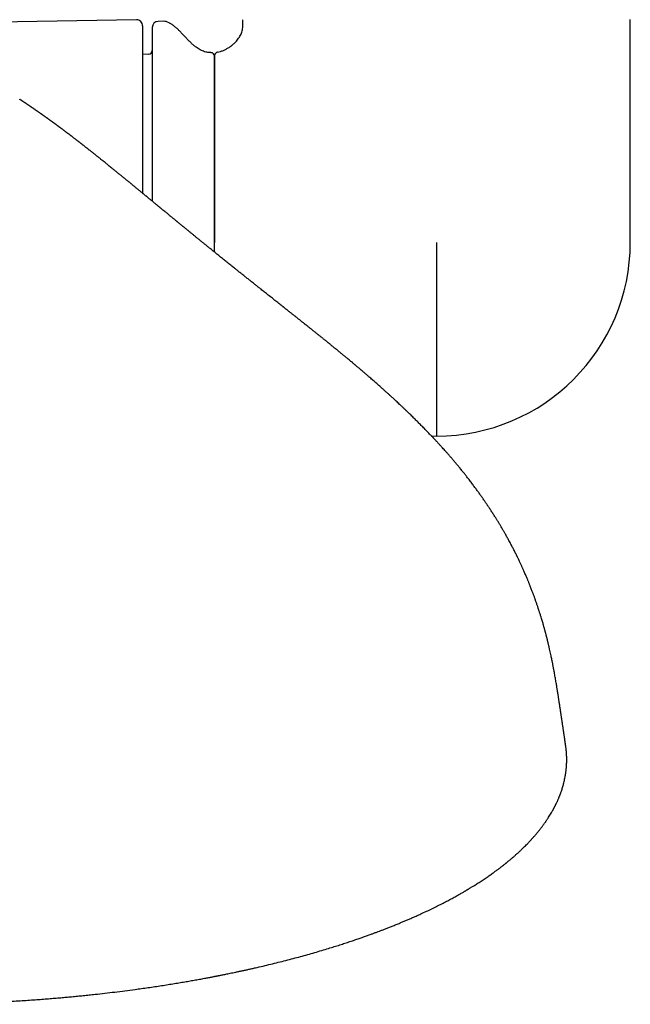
# Model space of a CAD drawing. Header units: millimetres. Extents: x 8 to 839, y 12 to 1644.
# Tile 4 of 21: x 384 to 435, y 652 to 734. Entities that reach past the tile are written whole.
import ezdxf

# ---------------------------------------------------------------- set-up
doc = ezdxf.new("R2010")
doc.units = ezdxf.units.MM

msp = doc.modelspace()

# ---------------------------------------------------------------- linework, layer by layer
at = {"color": 7, "linetype": 'Continuous', "lineweight": 30}
for p, q in [((394.118, 733.897), (364.109, 733.374)), ((394.627, 733.398), (394.627, 719.443)), ((396.339, 733.781), (395.918, 733.774)), ((402.977, 733.34), (402.977, 733.912)), ((435.277, 715.34), (435.277, 733.915)), ((395.137, 731.03), (394.627, 731.012)), ((400.627, 715.34), (400.627, 730.862)), ((400.627, 714.526), (400.627, 715.34)), ((419.127, 715.34), (419.127, 699.19)), ((418.708, 699.198), (419.127, 699.19))]:
    msp.add_line(p, q, dxfattribs=at)
for centre, radius, start, end in [((394.127, 733.398), 0.5, 0, 91), ((395.927, 733.274), 0.5, 91, 180), ((396.356, 732.781), 1, 61.78971, 91), ((395.127, 731.33), 0.3, 272, 0), ((400.327, 730.862), 0.3, 0, 90.84118), ((419.127, 715.34), 16.15, 270, 0)]:
    msp.add_arc(centre, radius, start, end, dxfattribs=at)
for points, knots in [([(395.427, 733.274), (395.427, 733.272), (395.427, 733.269), (395.427, 733.246), (395.427, 733.208), (395.427, 733.154), (395.427, 733.085), (395.427, 732.999), (395.427, 732.904), (395.427, 732.801), (395.427, 732.696), (395.427, 732.58), (395.427, 732.455), (395.427, 732.319), (395.427, 732.173), (395.427, 731.997), (395.427, 731.786), (395.427, 731.536), (395.427, 731.267), (395.427, 730.981), (395.427, 730.676), (395.427, 730.329), (395.427, 729.937), (395.427, 729.494), (395.427, 729.028), (395.427, 728.538), (395.427, 728.053), (395.427, 727.58), (395.427, 727.122), (395.427, 726.65), (395.427, 726.165), (395.427, 725.667), (395.427, 725.183), (395.427, 724.717), (395.427, 724.272), (395.427, 723.82), (395.427, 723.361), (395.427, 722.895), (395.427, 722.422), (395.427, 721.952), (395.427, 721.487), (395.427, 721.027), (395.427, 720.563), (395.427, 720.096), (395.427, 719.625), (395.427, 719.188), (395.427, 718.906), (395.427, 718.783)], [0, 0, 0, 0, 0.0212836, 0.0425295, 0.063756, 0.0849813, 0.1062237, 0.1275014, 0.1497566, 0.1674613, 0.1851461, 0.2028214, 0.2204978, 0.2381858, 0.2558961, 0.2736391, 0.2981265, 0.3225606, 0.3469692, 0.3713802, 0.3958214, 0.4203206, 0.4503252, 0.4802565, 0.5101656, 0.5401038, 0.5701223, 0.5951332, 0.6200872, 0.6450139, 0.6699431, 0.6949044, 0.7199273, 0.7409207, 0.761872, 0.7827987, 0.8037184, 0.8246486, 0.8456069, 0.8666106, 0.8863573, 0.9060682, 0.9257578, 0.9454407, 0.9651316, 0.9848449, 1, 1, 1, 1]), ([(400.323, 731.164), (400.271, 731.164), (400.155, 731.164), (399.977, 731.191), (399.79, 731.24), (399.609, 731.31), (399.433, 731.396), (399.262, 731.498), (399.075, 731.628), (398.874, 731.789), (398.661, 731.982), (398.455, 732.184), (398.253, 732.394), (398.054, 732.607), (397.856, 732.817), (397.657, 733.02), (397.455, 733.212), (397.246, 733.389), (397.039, 733.543), (396.895, 733.624), (396.828, 733.661)], [0, 0, 0, 0, 0.034971, 0.079035, 0.122795, 0.166729, 0.211171, 0.256313, 0.302228, 0.366558, 0.431997, 0.498046, 0.564074, 0.630811, 0.696626, 0.761326, 0.82478, 0.88698, 0.948112, 1, 1, 1, 1]), ([(400.87, 731.202), (400.952, 731.22), (401.118, 731.258), (401.361, 731.349), (401.6, 731.462), (401.831, 731.598), (402.051, 731.754), (402.257, 731.927), (402.431, 732.103), (402.575, 732.276), (402.691, 732.442), (402.79, 732.613), (402.871, 732.79), (402.93, 732.971), (402.969, 733.155), (402.974, 733.279), (402.977, 733.34)], [0, 0, 0, 0, 0.078362, 0.159055, 0.241548, 0.325196, 0.409298, 0.493145, 0.576067, 0.640198, 0.703174, 0.764854, 0.825196, 0.884295, 0.94241, 1, 1, 1, 1]), ([(400.87, 731.202), (400.845, 731.195), (400.795, 731.181), (400.729, 731.137), (400.673, 731.074), (400.634, 730.995), (400.629, 730.936), (400.627, 730.907)], [0, 0, 0, 0, 0.183799, 0.37612, 0.5706, 0.793141, 1, 1, 1, 1]), ([(400.627, 730.907), (400.627, 730.905), (400.627, 730.9), (400.627, 730.863), (400.627, 730.805), (400.627, 730.723), (400.627, 730.619), (400.627, 730.493), (400.627, 730.341), (400.627, 730.159), (400.627, 729.946), (400.627, 729.707), (400.627, 729.444), (400.627, 729.155), (400.627, 728.842), (400.627, 728.506), (400.627, 728.146), (400.627, 727.764), (400.627, 727.362), (400.627, 726.943), (400.627, 726.506), (400.627, 726.05), (400.627, 725.573), (400.627, 725.075), (400.627, 724.557), (400.627, 724.023), (400.627, 723.474), (400.627, 722.914), (400.627, 722.344), (400.627, 721.766), (400.627, 721.176), (400.627, 720.573), (400.627, 719.957), (400.627, 719.328), (400.627, 718.692), (400.627, 718.05), (400.627, 717.404), (400.627, 716.754), (400.627, 716.318), (400.627, 716.101)], [0, 0, 0, 0, 0.025081, 0.050166, 0.075254, 0.100344, 0.125435, 0.150526, 0.175616, 0.203215, 0.230814, 0.258412, 0.28601, 0.313608, 0.341205, 0.368802, 0.396399, 0.423996, 0.451593, 0.478697, 0.505801, 0.532904, 0.560008, 0.587605, 0.615201, 0.642798, 0.670394, 0.697991, 0.725094, 0.752198, 0.779301, 0.806405, 0.834061, 0.861718, 0.889374, 0.917031, 0.944687, 0.972344, 1, 1, 1, 1]), ([(428.492, 681.67), (428.483, 681.71), (428.466, 681.785), (428.442, 681.887), (428.422, 681.971), (428.404, 682.044), (428.388, 682.112), (428.371, 682.182), (428.353, 682.255), (428.335, 682.327), (428.318, 682.394), (428.303, 682.452), (428.289, 682.507), (428.273, 682.57), (428.253, 682.649), (428.224, 682.759), (428.19, 682.887), (428.152, 683.027), (428.117, 683.155), (428.083, 683.276), (428.052, 683.387), (428.018, 683.506), (427.978, 683.643), (427.93, 683.805), (427.876, 683.986), (427.825, 684.151), (427.779, 684.299), (427.74, 684.421), (427.703, 684.539), (427.668, 684.644), (427.638, 684.737), (427.607, 684.83), (427.574, 684.929), (427.538, 685.037), (427.498, 685.152), (427.456, 685.277), (427.412, 685.403), (427.371, 685.516), (427.335, 685.62), (427.298, 685.722), (427.258, 685.832), (427.218, 685.939), (427.183, 686.033), (427.147, 686.132), (427.104, 686.245), (427.052, 686.382), (426.996, 686.526), (426.946, 686.652), (426.904, 686.759), (426.867, 686.851), (426.827, 686.95), (426.788, 687.048), (426.745, 687.152), (426.699, 687.263), (426.646, 687.388), (426.59, 687.521), (426.529, 687.665), (426.466, 687.809), (426.406, 687.945), (426.354, 688.063), (426.308, 688.167), (426.265, 688.261), (426.224, 688.352), (426.179, 688.45), (426.128, 688.56), (426.071, 688.682), (426.009, 688.813), (425.952, 688.934), (425.902, 689.036), (425.864, 689.114), (425.83, 689.185), (425.796, 689.254), (425.75, 689.348), (425.688, 689.471), (425.614, 689.619), (425.54, 689.763), (425.471, 689.899), (425.402, 690.03), (425.33, 690.168), (425.25, 690.317), (425.169, 690.468), (425.088, 690.616), (425.011, 690.757), (424.931, 690.899), (424.836, 691.069), (424.722, 691.268), (424.59, 691.495), (424.455, 691.723), (424.342, 691.911), (424.252, 692.058), (424.187, 692.165), (424.123, 692.268), (424.056, 692.375), (423.982, 692.494), (423.901, 692.622), (423.816, 692.755), (423.731, 692.886), (423.647, 693.016), (423.566, 693.139), (423.494, 693.247), (423.435, 693.335), (423.387, 693.407), (423.343, 693.472), (423.296, 693.543), (423.241, 693.623), (423.149, 693.758), (423.019, 693.945), (422.854, 694.181), (422.684, 694.419), (422.507, 694.664), (422.317, 694.922), (422.111, 695.198), (421.888, 695.492), (421.678, 695.764), (421.485, 696.009), (421.313, 696.225), (421.133, 696.448), (420.947, 696.676), (420.757, 696.905), (420.571, 697.126), (420.389, 697.34), (420.214, 697.543), (420.047, 697.735), (419.893, 697.908), (419.754, 698.064), (419.64, 698.191), (419.549, 698.292), (419.475, 698.373), (419.401, 698.455), (419.33, 698.533), (419.262, 698.606), (419.199, 698.675), (419.131, 698.748), (419.063, 698.821), (419.002, 698.886), (418.953, 698.939), (418.917, 698.977), (418.886, 699.01), (418.853, 699.045), (418.804, 699.096), (418.738, 699.167), (418.65, 699.259), (418.489, 699.428), (418.264, 699.661), (417.986, 699.944), (417.723, 700.21), (417.465, 700.468), (417.204, 700.725), (416.995, 700.93), (416.845, 701.075), (416.764, 701.153), (416.7, 701.215), (416.655, 701.259), (416.619, 701.294), (416.581, 701.33), (416.528, 701.38), (416.46, 701.446), (416.352, 701.549), (416.214, 701.68), (416.055, 701.83), (415.907, 701.968), (415.771, 702.095), (415.645, 702.211), (415.53, 702.317), (415.425, 702.415), (415.328, 702.504), (415.238, 702.586), (415.153, 702.664), (415.075, 702.734), (415.004, 702.799), (414.938, 702.858), (414.877, 702.914), (414.814, 702.97), (414.748, 703.029), (414.675, 703.096), (414.591, 703.17), (414.495, 703.257), (414.385, 703.354), (414.264, 703.461), (414.083, 703.621), (413.853, 703.824), (413.597, 704.047), (413.375, 704.239), (413.185, 704.403), (413.008, 704.555), (412.855, 704.685), (412.725, 704.796), (412.616, 704.889), (412.517, 704.973), (412.435, 705.042), (412.371, 705.096), (412.317, 705.141), (412.26, 705.19), (412.19, 705.248), (412.096, 705.327), (411.975, 705.428), (411.83, 705.549), (411.654, 705.695), (411.455, 705.861), (411.232, 706.044), (411.005, 706.231), (410.775, 706.419), (410.583, 706.576), (410.435, 706.696), (410.338, 706.775), (410.257, 706.841), (410.195, 706.891), (410.15, 706.928), (410.117, 706.955), (410.079, 706.985), (410.033, 707.022), (409.974, 707.07), (409.907, 707.124), (409.832, 707.185), (409.754, 707.248), (409.676, 707.311), (409.594, 707.377), (409.508, 707.446), (409.424, 707.514), (409.35, 707.573), (409.291, 707.62), (409.237, 707.664), (409.175, 707.714), (409.096, 707.777), (409.002, 707.852), (408.901, 707.933), (408.799, 708.015), (408.701, 708.093), (408.606, 708.169), (408.515, 708.242), (408.43, 708.31), (408.353, 708.371), (408.287, 708.423), (408.232, 708.467), (408.183, 708.506), (408.13, 708.549), (408.066, 708.6), (407.991, 708.659), (407.912, 708.722), (407.833, 708.784), (407.758, 708.844), (407.672, 708.912), (407.578, 708.987), (407.48, 709.065), (407.405, 709.125), (407.352, 709.166), (407.314, 709.197), (407.271, 709.231), (407.214, 709.277), (407.14, 709.335), (407.058, 709.4), (406.974, 709.467), (406.896, 709.529), (406.823, 709.586), (406.757, 709.639), (406.693, 709.689), (406.633, 709.737), (406.575, 709.783), (406.524, 709.823), (406.479, 709.859), (406.434, 709.895), (406.384, 709.934), (406.322, 709.983), (406.254, 710.037), (406.185, 710.092), (406.12, 710.143), (405.97, 710.262), (405.744, 710.441), (405.426, 710.693), (405.112, 710.941), (404.797, 711.191), (404.569, 711.372), (404.422, 711.489), (404.346, 711.549), (404.268, 711.611), (404.181, 711.68), (404.084, 711.757), (403.977, 711.843), (403.851, 711.943), (403.72, 712.047), (403.591, 712.15), (403.471, 712.245), (403.354, 712.338), (403.235, 712.433), (403.114, 712.529), (402.989, 712.629), (402.863, 712.73), (402.743, 712.825), (402.636, 712.911), (402.541, 712.987), (402.455, 713.056), (402.366, 713.127), (402.266, 713.207), (402.138, 713.31), (401.986, 713.432), (401.821, 713.564), (401.666, 713.688), (401.518, 713.808), (401.368, 713.928), (401.209, 714.057), (401.049, 714.185), (400.893, 714.311), (400.739, 714.436), (400.585, 714.56), (400.437, 714.68), (400.314, 714.779), (400.208, 714.865), (400.114, 714.942), (400.016, 715.021), (399.922, 715.097), (399.834, 715.169), (399.749, 715.238), (399.669, 715.303), (399.596, 715.362), (399.526, 715.419), (399.451, 715.48), (399.372, 715.544), (399.28, 715.619), (399.181, 715.7), (399.077, 715.784), (398.984, 715.86), (398.9, 715.929), (398.815, 715.998), (398.724, 716.072), (398.627, 716.152), (398.525, 716.236), (398.422, 716.32), (398.324, 716.4), (398.233, 716.474), (398.149, 716.543), (398.077, 716.602), (398.014, 716.654), (397.958, 716.7), (397.894, 716.752), (397.82, 716.813), (397.738, 716.88), (397.662, 716.943), (397.598, 716.996), (397.547, 717.037), (397.5, 717.075), (397.453, 717.114), (397.402, 717.157), (397.336, 717.211), (397.261, 717.272), (397.176, 717.342), (397.094, 717.41), (397.013, 717.476), (396.933, 717.542), (396.858, 717.604), (396.789, 717.661), (396.725, 717.713), (396.66, 717.767), (396.591, 717.824), (396.526, 717.877), (396.47, 717.923), (396.424, 717.961), (396.377, 718), (396.323, 718.044), (396.265, 718.093), (396.205, 718.142), (396.151, 718.187), (396.104, 718.226), (396.063, 718.259), (396.024, 718.291), (395.98, 718.328), (395.928, 718.371), (395.873, 718.416), (395.815, 718.463), (395.756, 718.512), (395.693, 718.564), (395.63, 718.616), (395.569, 718.666), (395.506, 718.718), (395.435, 718.777), (395.351, 718.846), (395.265, 718.917), (395.186, 718.982), (395.118, 719.038), (395.06, 719.086), (395.01, 719.127), (394.961, 719.167), (394.907, 719.212), (394.845, 719.262), (394.786, 719.312), (394.731, 719.357), (394.678, 719.4), (394.622, 719.447), (394.553, 719.503), (394.475, 719.567), (394.389, 719.638), (394.301, 719.71), (394.205, 719.789), (394.103, 719.873), (394.003, 719.955), (393.914, 720.028), (393.834, 720.093), (393.757, 720.156), (393.68, 720.219), (393.611, 720.276), (393.544, 720.331), (393.478, 720.385), (393.405, 720.445), (393.332, 720.504), (393.264, 720.56), (393.201, 720.612), (393.135, 720.665), (393.063, 720.725), (392.984, 720.789), (392.905, 720.853), (392.82, 720.922), (392.726, 720.999), (392.623, 721.083), (392.522, 721.166), (392.425, 721.244), (392.333, 721.319), (392.232, 721.401), (392.118, 721.493), (391.988, 721.599), (391.858, 721.704), (391.732, 721.805), (391.614, 721.901), (391.49, 722), (391.364, 722.102), (391.252, 722.192), (391.16, 722.266), (391.084, 722.326), (391.012, 722.384), (390.936, 722.445), (390.855, 722.51), (390.763, 722.583), (390.669, 722.658), (390.578, 722.731), (390.493, 722.798), (390.422, 722.854), (390.359, 722.904), (390.302, 722.949), (390.243, 722.996), (390.185, 723.042), (390.131, 723.084), (390.081, 723.124), (390.027, 723.166), (389.969, 723.212), (389.902, 723.265), (389.828, 723.323), (389.755, 723.38), (389.686, 723.434), (389.628, 723.48), (389.576, 723.52), (389.528, 723.557), (389.481, 723.594), (389.433, 723.631), (389.382, 723.671), (389.33, 723.711), (389.277, 723.753), (389.226, 723.792), (389.18, 723.828), (389.126, 723.869), (389.064, 723.918), (388.986, 723.977), (388.905, 724.04), (388.824, 724.102), (388.75, 724.158), (388.691, 724.204), (388.644, 724.24), (388.602, 724.272), (388.552, 724.31), (388.496, 724.352), (388.44, 724.395), (388.39, 724.433), (388.341, 724.47), (388.291, 724.508), (388.235, 724.55), (388.174, 724.596), (388.115, 724.64), (388.061, 724.681), (388.016, 724.714), (387.976, 724.744), (387.939, 724.772), (387.901, 724.801), (387.859, 724.832), (387.813, 724.866), (387.766, 724.901), (387.723, 724.933), (387.686, 724.961), (387.655, 724.984), (387.626, 725.005), (387.598, 725.026), (387.567, 725.049), (387.531, 725.076), (387.491, 725.105), (387.45, 725.135), (387.412, 725.163), (387.378, 725.188), (387.346, 725.211), (387.318, 725.232), (387.288, 725.254), (387.258, 725.276), (387.226, 725.3), (387.191, 725.325), (387.155, 725.351), (387.121, 725.376), (387.092, 725.397), (387.063, 725.418), (387.029, 725.443), (386.988, 725.473), (386.946, 725.503), (386.904, 725.533), (386.866, 725.561), (386.829, 725.587), (386.798, 725.61), (386.769, 725.631), (386.739, 725.652), (386.705, 725.677), (386.668, 725.703), (386.633, 725.728), (386.603, 725.75), (386.574, 725.77), (386.544, 725.791), (386.509, 725.816), (386.468, 725.845), (386.422, 725.878), (386.37, 725.915), (386.321, 725.95), (386.28, 725.979), (386.251, 725.999), (386.226, 726.017), (386.202, 726.033), (386.175, 726.053), (386.143, 726.075), (386.109, 726.099), (386.074, 726.123), (386.041, 726.146), (386.011, 726.167), (385.984, 726.186), (385.957, 726.205), (385.927, 726.226), (385.894, 726.249), (385.857, 726.274), (385.812, 726.306), (385.761, 726.341), (385.707, 726.378), (385.661, 726.41), (385.621, 726.438), (385.585, 726.463), (385.551, 726.486), (385.52, 726.507), (385.489, 726.528), (385.457, 726.55), (385.419, 726.575), (385.377, 726.604), (385.33, 726.637), (385.277, 726.672), (385.223, 726.709), (385.168, 726.746), (385.114, 726.783), (385.06, 726.819), (385.008, 726.854), (384.962, 726.885), (384.921, 726.912), (384.882, 726.938), (384.844, 726.964), (384.81, 726.987), (384.779, 727.008), (384.75, 727.027), (384.72, 727.047), (384.694, 727.064), (384.669, 727.081), (384.647, 727.095), (384.627, 727.109), (384.608, 727.122), (384.593, 727.132), (384.582, 727.139), (384.573, 727.145), (384.564, 727.151), (384.554, 727.158), (384.541, 727.166), (384.527, 727.176), (384.51, 727.187), (384.495, 727.197), (384.48, 727.207), (384.468, 727.215), (384.457, 727.223), (384.447, 727.229), (384.438, 727.235), (384.429, 727.241), (384.42, 727.247), (384.413, 727.252), (384.408, 727.256), (384.404, 727.259), (384.399, 727.261), (384.395, 727.265), (384.389, 727.269), (384.384, 727.272), (384.382, 727.273)], [0, 0, 0, 0, 0.001539, 0.002849, 0.00393, 0.004798, 0.005652, 0.00655, 0.00749, 0.008452, 0.009332, 0.010054, 0.010662, 0.011457, 0.012495, 0.013715, 0.015698, 0.017465, 0.019136, 0.020699, 0.022144, 0.023468, 0.02535, 0.027469, 0.029815, 0.032413, 0.033944, 0.035626, 0.037191, 0.038557, 0.039755, 0.040873, 0.042213, 0.043617, 0.045128, 0.046782, 0.048534, 0.050101, 0.051265, 0.052617, 0.054163, 0.055637, 0.056856, 0.057897, 0.05956, 0.061385, 0.06338, 0.065303, 0.066425, 0.067648, 0.068997, 0.07039, 0.071597, 0.073207, 0.074867, 0.076659, 0.078578, 0.080706, 0.082506, 0.084124, 0.085505, 0.08675, 0.087951, 0.089255, 0.09077, 0.092451, 0.094266, 0.096166, 0.097445, 0.098477, 0.099407, 0.100362, 0.101362, 0.103273, 0.105493, 0.107505, 0.109313, 0.111127, 0.113026, 0.1151, 0.117379, 0.119388, 0.121353, 0.123345, 0.125422, 0.128566, 0.131839, 0.135116, 0.138321, 0.139944, 0.14149, 0.142917, 0.144414, 0.146146, 0.148067, 0.149996, 0.151911, 0.153814, 0.155676, 0.157285, 0.158593, 0.159551, 0.160437, 0.161472, 0.162658, 0.163983, 0.167443, 0.170935, 0.174461, 0.178053, 0.18191, 0.186069, 0.190534, 0.195303, 0.198514, 0.201848, 0.205303, 0.208879, 0.212557, 0.216084, 0.219381, 0.222742, 0.225825, 0.228629, 0.231156, 0.233407, 0.234817, 0.236092, 0.237358, 0.238832, 0.239866, 0.240984, 0.242186, 0.243458, 0.244568, 0.24543, 0.246045, 0.24648, 0.247047, 0.247785, 0.249011, 0.250531, 0.252347, 0.257421, 0.262181, 0.266626, 0.270881, 0.275266, 0.2798, 0.281421, 0.282773, 0.283846, 0.284641, 0.285038, 0.285646, 0.286517, 0.287653, 0.289055, 0.291867, 0.294497, 0.296924, 0.299148, 0.301169, 0.303088, 0.304781, 0.306343, 0.307812, 0.309188, 0.31047, 0.311595, 0.312641, 0.313639, 0.314593, 0.315678, 0.316811, 0.318152, 0.319702, 0.321462, 0.323431, 0.325503, 0.330152, 0.334464, 0.337708, 0.340728, 0.343523, 0.346093, 0.347955, 0.349677, 0.351259, 0.352643, 0.353534, 0.354274, 0.355161, 0.356253, 0.357549, 0.359558, 0.361902, 0.36435, 0.367748, 0.371216, 0.374757, 0.378376, 0.382036, 0.383822, 0.385353, 0.386629, 0.38765, 0.388271, 0.388735, 0.389213, 0.390026, 0.390885, 0.391949, 0.393163, 0.394381, 0.395593, 0.396798, 0.398212, 0.399598, 0.400755, 0.40163, 0.40235, 0.403306, 0.404534, 0.406034, 0.407676, 0.409265, 0.410799, 0.412277, 0.4137, 0.415062, 0.416275, 0.417301, 0.418142, 0.418859, 0.419626, 0.420627, 0.421858, 0.423135, 0.424362, 0.425538, 0.426663, 0.428421, 0.42999, 0.431293, 0.431935, 0.432484, 0.433103, 0.433992, 0.435179, 0.436574, 0.437903, 0.43914, 0.440285, 0.441339, 0.4423, 0.443312, 0.444224, 0.445039, 0.445755, 0.446386, 0.447176, 0.448148, 0.449313, 0.450438, 0.451469, 0.452432, 0.45762, 0.462317, 0.467773, 0.472851, 0.477672, 0.478959, 0.480105, 0.481402, 0.482828, 0.484395, 0.486201, 0.488153, 0.490647, 0.492719, 0.494623, 0.496655, 0.498557, 0.500622, 0.502765, 0.50491, 0.506993, 0.508866, 0.510397, 0.511828, 0.513294, 0.51496, 0.516966, 0.519895, 0.522833, 0.525565, 0.527981, 0.530583, 0.533436, 0.536406, 0.53902, 0.541761, 0.544641, 0.547281, 0.549747, 0.55128, 0.553044, 0.554852, 0.556599, 0.558164, 0.559695, 0.561276, 0.56259, 0.563712, 0.565134, 0.566702, 0.568129, 0.570218, 0.57225, 0.573911, 0.575445, 0.576964, 0.578699, 0.580584, 0.5825, 0.5845, 0.586425, 0.588129, 0.589678, 0.591251, 0.592284, 0.593321, 0.594506, 0.595972, 0.597647, 0.599279, 0.600425, 0.601388, 0.602234, 0.603158, 0.604172, 0.605254, 0.607036, 0.608613, 0.610272, 0.611922, 0.613412, 0.615058, 0.616362, 0.617584, 0.618857, 0.620274, 0.621746, 0.622763, 0.623648, 0.624536, 0.625632, 0.626891, 0.628101, 0.629237, 0.630217, 0.630982, 0.631693, 0.632608, 0.633743, 0.634929, 0.636013, 0.637273, 0.638527, 0.639867, 0.641151, 0.642321, 0.643769, 0.645603, 0.647521, 0.649171, 0.650566, 0.651792, 0.652863, 0.653714, 0.654877, 0.656313, 0.65762, 0.658698, 0.659822, 0.661003, 0.66231, 0.664238, 0.666042, 0.667908, 0.669972, 0.672296, 0.674645, 0.676578, 0.678229, 0.679984, 0.681746, 0.68342, 0.684696, 0.686252, 0.687968, 0.689676, 0.691256, 0.692683, 0.694026, 0.695812, 0.697748, 0.699551, 0.701378, 0.703721, 0.706241, 0.708756, 0.710987, 0.713237, 0.715426, 0.71833, 0.721642, 0.725052, 0.728014, 0.731052, 0.734021, 0.737412, 0.740743, 0.742752, 0.744646, 0.746534, 0.748445, 0.75059, 0.753023, 0.755761, 0.758142, 0.760365, 0.76259, 0.763955, 0.765531, 0.767221, 0.768831, 0.770346, 0.771738, 0.773022, 0.774772, 0.776625, 0.778662, 0.78098, 0.782896, 0.784512, 0.78596, 0.787309, 0.788657, 0.790081, 0.79145, 0.79306, 0.794651, 0.796126, 0.79749, 0.798754, 0.800847, 0.803041, 0.805633, 0.80815, 0.810409, 0.812336, 0.813479, 0.814672, 0.816194, 0.818066, 0.819844, 0.821376, 0.822729, 0.82438, 0.826069, 0.827954, 0.830128, 0.8317, 0.833125, 0.834365, 0.835531, 0.836702, 0.83805, 0.839559, 0.841182, 0.842597, 0.843786, 0.844793, 0.845693, 0.846591, 0.847569, 0.848761, 0.850168, 0.851579, 0.852824, 0.854001, 0.855023, 0.855985, 0.856899, 0.857958, 0.859021, 0.860247, 0.861556, 0.862714, 0.863709, 0.86454, 0.865792, 0.867218, 0.868837, 0.870163, 0.871599, 0.872925, 0.87402, 0.874936, 0.876012, 0.877226, 0.878632, 0.879966, 0.881069, 0.88194, 0.883037, 0.884327, 0.885824, 0.887542, 0.889488, 0.891661, 0.893031, 0.894125, 0.894956, 0.895835, 0.8969, 0.898126, 0.899526, 0.900908, 0.90218, 0.903362, 0.904428, 0.905432, 0.906605, 0.907973, 0.909529, 0.911083, 0.913605, 0.915813, 0.917708, 0.919365, 0.920912, 0.922326, 0.923637, 0.924867, 0.92628, 0.927987, 0.929962, 0.932204, 0.93471, 0.937456, 0.940126, 0.942625, 0.945561, 0.948223, 0.950613, 0.952798, 0.955, 0.957235, 0.959489, 0.96121, 0.962919, 0.96479, 0.966957, 0.96847, 0.970098, 0.971737, 0.973144, 0.974308, 0.975157, 0.975808, 0.976475, 0.977381, 0.978524, 0.979902, 0.981309, 0.983048, 0.984562, 0.985901, 0.987272, 0.988407, 0.989605, 0.990896, 0.992279, 0.9936, 0.994367, 0.995055, 0.995798, 0.996867, 0.998269, 1, 1, 1, 1]), ([(400.627, 716.101), (400.627, 715.959), (400.627, 715.705), (400.627, 715.452), (400.627, 715.34)], [0, 0, 0, 0, 0.559978, 1, 1, 1, 1]), ([(429.9, 673.315), (429.899, 673.32), (429.889, 673.392), (429.87, 673.525), (429.843, 673.708), (429.82, 673.871), (429.799, 674.014), (429.781, 674.133), (429.767, 674.23), (429.756, 674.305), (429.748, 674.363), (429.741, 674.41), (429.734, 674.453), (429.727, 674.501), (429.719, 674.555), (429.707, 674.64), (429.689, 674.756), (429.668, 674.904), (429.648, 675.033), (429.633, 675.137), (429.622, 675.209), (429.613, 675.273), (429.603, 675.339), (429.592, 675.413), (429.581, 675.488), (429.571, 675.554), (429.562, 675.617), (429.552, 675.684), (429.54, 675.764), (429.526, 675.858), (429.512, 675.955), (429.499, 676.044), (429.489, 676.111), (429.482, 676.16), (429.475, 676.203), (429.468, 676.252), (429.459, 676.312), (429.445, 676.405), (429.427, 676.529), (429.405, 676.677), (429.383, 676.821), (429.362, 676.959), (429.342, 677.089), (429.323, 677.211), (429.305, 677.327), (429.287, 677.439), (429.271, 677.543), (429.257, 677.63), (429.247, 677.696), (429.238, 677.751), (429.229, 677.807), (429.219, 677.873), (429.205, 677.96), (429.187, 678.069), (429.166, 678.204), (429.14, 678.359), (429.112, 678.533), (429.081, 678.718), (429.049, 678.903), (429.016, 679.093), (428.983, 679.28), (428.95, 679.46), (428.922, 679.611), (428.899, 679.737), (428.879, 679.843), (428.863, 679.923), (428.85, 679.989), (428.839, 680.049), (428.824, 680.125), (428.805, 680.22), (428.782, 680.333), (428.755, 680.466), (428.723, 680.618), (428.687, 680.789), (428.646, 680.981), (428.6, 681.193), (428.548, 681.425), (428.512, 681.586), (428.492, 681.67)], [0, 0, 0, 0, 0.001776, 0.027591, 0.050794, 0.071364, 0.089289, 0.104565, 0.116304, 0.125798, 0.133053, 0.138258, 0.143624, 0.149799, 0.156779, 0.16456, 0.182927, 0.202122, 0.221892, 0.233208, 0.242564, 0.250004, 0.25826, 0.268837, 0.278972, 0.287564, 0.29479, 0.303027, 0.313256, 0.325328, 0.338819, 0.350278, 0.358953, 0.36383, 0.368623, 0.374667, 0.38196, 0.390502, 0.408492, 0.426588, 0.443918, 0.460485, 0.476289, 0.49038, 0.50406, 0.517327, 0.530049, 0.540879, 0.547815, 0.553484, 0.559776, 0.567366, 0.576257, 0.589498, 0.604884, 0.622438, 0.642198, 0.664113, 0.685509, 0.705198, 0.728648, 0.749012, 0.766198, 0.780101, 0.791614, 0.802398, 0.807575, 0.814127, 0.822762, 0.833511, 0.846408, 0.861493, 0.878806, 0.898387, 0.920276, 0.944497, 0.97106, 1, 1, 1, 1]), ([(375.04, 651.806), (375.312, 651.807), (375.85, 651.808), (376.647, 651.814), (377.424, 651.825), (378.181, 651.839), (378.914, 651.856), (379.622, 651.876), (380.307, 651.899), (380.972, 651.924), (381.656, 651.953), (382.357, 651.986), (383.071, 652.023), (383.758, 652.062), (384.417, 652.103), (385.048, 652.144), (385.652, 652.187), (386.227, 652.23), (386.776, 652.273), (387.297, 652.316), (387.791, 652.358), (388.258, 652.4), (388.722, 652.443), (389.194, 652.489), (389.682, 652.538), (390.172, 652.588), (390.773, 652.653), (391.487, 652.733), (392.314, 652.831), (393.154, 652.936), (393.898, 653.034), (394.543, 653.123), (395.089, 653.201), (395.639, 653.281), (396.192, 653.365), (396.737, 653.45), (397.266, 653.535), (397.769, 653.618), (398.248, 653.699), (398.701, 653.777), (399.143, 653.856), (399.571, 653.934), (399.907, 653.996), (400.146, 654.041), (400.293, 654.069), (400.428, 654.095), (400.549, 654.118), (400.652, 654.138), (400.738, 654.155), (400.808, 654.168), (400.865, 654.18), (400.929, 654.192), (401.012, 654.209), (401.124, 654.231), (401.254, 654.257), (401.4, 654.286), (401.561, 654.318), (401.741, 654.355), (401.94, 654.396), (402.158, 654.441), (402.394, 654.491), (402.649, 654.545), (402.919, 654.603), (403.196, 654.663), (403.474, 654.725), (403.751, 654.787), (404.151, 654.878), (404.67, 654.998), (405.307, 655.151), (405.939, 655.307), (406.564, 655.466), (407.181, 655.627), (407.788, 655.791), (408.386, 655.956), (408.975, 656.124), (409.552, 656.294), (410.093, 656.457), (410.593, 656.611), (411.052, 656.756), (411.489, 656.898), (411.906, 657.035), (412.3, 657.168), (412.672, 657.296), (413.022, 657.418), (413.354, 657.536), (413.648, 657.643), (413.908, 657.738), (414.137, 657.823), (414.368, 657.91), (414.611, 658.002), (414.873, 658.103), (415.151, 658.212), (415.447, 658.33), (415.761, 658.456), (416.064, 658.581), (416.355, 658.702), (416.63, 658.819), (416.915, 658.942), (417.209, 659.07), (417.51, 659.204), (417.871, 659.368), (418.28, 659.558), (418.729, 659.773), (419.158, 659.984), (419.569, 660.191), (419.962, 660.395), (420.273, 660.56), (420.509, 660.688), (420.675, 660.78), (420.834, 660.867), (420.981, 660.95), (421.118, 661.028), (421.245, 661.1), (421.36, 661.167), (421.461, 661.226), (421.549, 661.277), (421.623, 661.321), (421.684, 661.357), (421.738, 661.39), (421.793, 661.423), (421.859, 661.462), (421.936, 661.509), (422.027, 661.564), (422.132, 661.629), (422.25, 661.702), (422.382, 661.784), (422.527, 661.876), (422.683, 661.976), (422.842, 662.08), (423.008, 662.189), (423.173, 662.299), (423.337, 662.41), (423.489, 662.515), (423.634, 662.617), (423.772, 662.714), (423.902, 662.807), (424.02, 662.893), (424.129, 662.973), (424.232, 663.05), (424.34, 663.131), (424.454, 663.218), (424.575, 663.311), (424.696, 663.405), (424.792, 663.481), (424.861, 663.536), (424.901, 663.568), (424.931, 663.593), (424.954, 663.611), (424.974, 663.627), (424.995, 663.644), (425.023, 663.667), (425.062, 663.699), (425.114, 663.741), (425.18, 663.796), (425.256, 663.859), (425.337, 663.928), (425.423, 664), (425.511, 664.076), (425.604, 664.157), (425.7, 664.242), (425.799, 664.33), (425.919, 664.439), (426.06, 664.569), (426.224, 664.724), (426.382, 664.876), (426.532, 665.025), (426.646, 665.14), (426.731, 665.228), (426.786, 665.285), (426.837, 665.339), (426.881, 665.386), (426.919, 665.426), (426.949, 665.459), (426.973, 665.484), (426.992, 665.505), (427.01, 665.524), (427.03, 665.547), (427.06, 665.58), (427.102, 665.625), (427.155, 665.685), (427.217, 665.754), (427.284, 665.83), (427.351, 665.908), (427.447, 666.02), (427.566, 666.164), (427.689, 666.315), (427.786, 666.439), (427.861, 666.536), (427.93, 666.627), (427.992, 666.711), (428.05, 666.789), (428.103, 666.862), (428.152, 666.932), (428.2, 667), (428.249, 667.071), (428.302, 667.148), (428.359, 667.234), (428.433, 667.347), (428.523, 667.488), (428.627, 667.657), (428.709, 667.796), (428.769, 667.9), (428.805, 667.964), (428.838, 668.024), (428.867, 668.076), (428.892, 668.122), (428.912, 668.16), (428.928, 668.191), (428.941, 668.215), (428.954, 668.239), (428.968, 668.267), (428.987, 668.303), (429.009, 668.347), (429.036, 668.399), (429.065, 668.458), (429.095, 668.519), (429.133, 668.599), (429.178, 668.695), (429.227, 668.804), (429.271, 668.904), (429.31, 668.996), (429.345, 669.081), (429.376, 669.159), (429.402, 669.225), (429.424, 669.281), (429.443, 669.333), (429.464, 669.388), (429.486, 669.449), (429.518, 669.541), (429.56, 669.664), (429.609, 669.815), (429.655, 669.97), (429.698, 670.125), (429.742, 670.294), (429.785, 670.476), (429.825, 670.667), (429.854, 670.821), (429.874, 670.939), (429.887, 671.023), (429.899, 671.103), (429.91, 671.183), (429.92, 671.265), (429.931, 671.359), (429.942, 671.467), (429.953, 671.587), (429.962, 671.71), (429.968, 671.818), (429.972, 671.909), (429.974, 671.98), (429.976, 672.047), (429.977, 672.105), (429.977, 672.156), (429.978, 672.197), (429.978, 672.233), (429.977, 672.269), (429.977, 672.311), (429.976, 672.364), (429.975, 672.427), (429.972, 672.499), (429.969, 672.58), (429.964, 672.669), (429.957, 672.775), (429.948, 672.894), (429.935, 673.024), (429.921, 673.152), (429.904, 673.278), (429.888, 673.393), (429.876, 673.466), (429.871, 673.498)], [0, 0, 0, 0, 0.009149, 0.018079, 0.02679, 0.03528, 0.043551, 0.051461, 0.059159, 0.066645, 0.07392, 0.082304, 0.090388, 0.098171, 0.105655, 0.112838, 0.119721, 0.126304, 0.132587, 0.138569, 0.144252, 0.149634, 0.154716, 0.160362, 0.165999, 0.171712, 0.177502, 0.187041, 0.196779, 0.206718, 0.216857, 0.223332, 0.229886, 0.236519, 0.243231, 0.249957, 0.256429, 0.262615, 0.268516, 0.274132, 0.279462, 0.284995, 0.290183, 0.292127, 0.294015, 0.295745, 0.297253, 0.298582, 0.299674, 0.300531, 0.301211, 0.301857, 0.302968, 0.304391, 0.306124, 0.307935, 0.309993, 0.312298, 0.314852, 0.317653, 0.320702, 0.323999, 0.327543, 0.331192, 0.334834, 0.338469, 0.342096, 0.350616, 0.359094, 0.367654, 0.376172, 0.384647, 0.393079, 0.401468, 0.409815, 0.418119, 0.426262, 0.433293, 0.440071, 0.446598, 0.452873, 0.458896, 0.464566, 0.469993, 0.475177, 0.480118, 0.483895, 0.487517, 0.491111, 0.495032, 0.4993, 0.503831, 0.508698, 0.5139, 0.519438, 0.523929, 0.528619, 0.533508, 0.538596, 0.543883, 0.549316, 0.557716, 0.565905, 0.573883, 0.581651, 0.589208, 0.596555, 0.599945, 0.603289, 0.606529, 0.609533, 0.612293, 0.614955, 0.617344, 0.61946, 0.621302, 0.622871, 0.624166, 0.625138, 0.626314, 0.627698, 0.629341, 0.631297, 0.633564, 0.636142, 0.639032, 0.642234, 0.645748, 0.649467, 0.653055, 0.657084, 0.660896, 0.664493, 0.667874, 0.671282, 0.674437, 0.677341, 0.679993, 0.682528, 0.685092, 0.688152, 0.691253, 0.694395, 0.697568, 0.698831, 0.699873, 0.700694, 0.701295, 0.701694, 0.702276, 0.703025, 0.70394, 0.705428, 0.707216, 0.709304, 0.711691, 0.713951, 0.716428, 0.719102, 0.721871, 0.724721, 0.727652, 0.732419, 0.737385, 0.742549, 0.74704, 0.751672, 0.75353, 0.755403, 0.757122, 0.758609, 0.759888, 0.760925, 0.76172, 0.762281, 0.762854, 0.763563, 0.764409, 0.765967, 0.767845, 0.770042, 0.772501, 0.774958, 0.777382, 0.782961, 0.788352, 0.791472, 0.794475, 0.797278, 0.799878, 0.802276, 0.804484, 0.806599, 0.808644, 0.810746, 0.813102, 0.815715, 0.818581, 0.823396, 0.828509, 0.833919, 0.835919, 0.837913, 0.839713, 0.841298, 0.842669, 0.843824, 0.844718, 0.84542, 0.846027, 0.846854, 0.847925, 0.849239, 0.850797, 0.852595, 0.854459, 0.856282, 0.859745, 0.863053, 0.865926, 0.868666, 0.871198, 0.873497, 0.875562, 0.87702, 0.878496, 0.880127, 0.881913, 0.883855, 0.888225, 0.892689, 0.897204, 0.901765, 0.906271, 0.912035, 0.91763, 0.922943, 0.925485, 0.927925, 0.930246, 0.932464, 0.934816, 0.937382, 0.94068, 0.944177, 0.947752, 0.951405, 0.953522, 0.955647, 0.957588, 0.959292, 0.960759, 0.96197, 0.962952, 0.963929, 0.965088, 0.966705, 0.968582, 0.970718, 0.973113, 0.975767, 0.97868, 0.982511, 0.986395, 0.990159, 0.993801, 0.997322, 1, 1, 1, 1])]:
    msp.add_open_spline(points, degree=3, knots=knots, dxfattribs=at)

doc.saveas('drawing.dxf')
